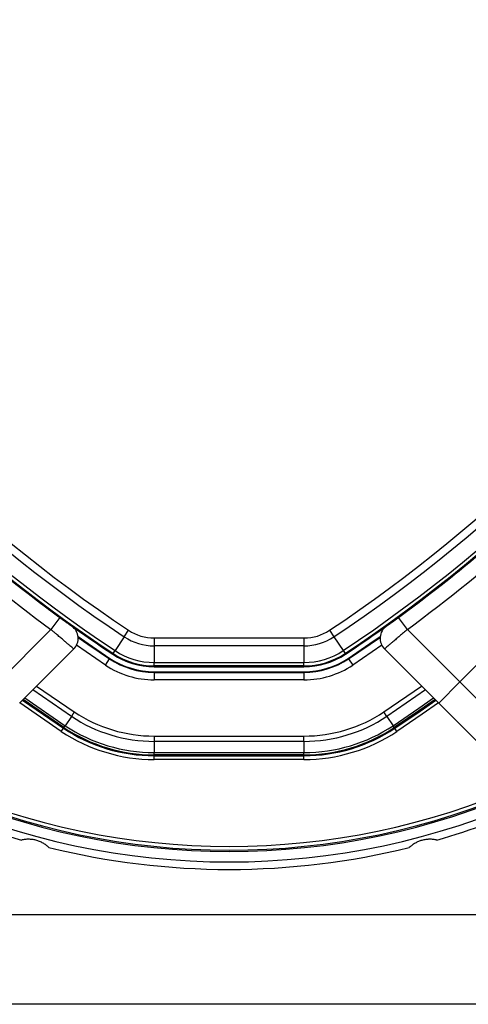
# Model space of a CAD drawing. Header units: millimetres. Extents: x 20 to 20084, y 40 to 15282.
# Tile 58 of 93: x 7819 to 7939, y 14786 to 15049. Entities that reach past the tile are written whole.
import ezdxf

# ---------------------------------------------------------------- set-up
doc = ezdxf.new("R2010")
doc.units = ezdxf.units.MM
doc.header["$LTSCALE"] = 2

msp = doc.modelspace()

# ---------------------------------------------------------------- linework, layer by layer
at = {"color": 7, "linetype": 'Continuous', "lineweight": 25}
for p, q in [((7826.51, 14891.63), (7829.69, 14889.27)), ((7920.06, 14889.27), (7923.25, 14891.63)), ((7829.69, 14889.27), (7827.33, 14886.05)), ((7922.43, 14886.05), (7920.06, 14889.27)), ((7813.31, 14872.03), (7827.33, 14886.05)), ((7846.92, 14884.09), (7848.07, 14885.82)), ((7901.68, 14885.82), (7902.84, 14884.09)), ((7922.43, 14886.05), (7936.44, 14872.03)), ((7846.92, 14884.09), (7844.46, 14880.39)), ((7854.9, 14883.76), (7894.85, 14883.76)), ((7854.9, 14883.76), (7854.9, 14881.68)), ((7894.85, 14883.76), (7894.85, 14881.68)), ((7902.84, 14884.09), (7905.3, 14880.39)), ((7833.43, 14880.84), (7818.97, 14866.38)), ((7843.95, 14879.63), (7844.46, 14880.39)), ((7894.85, 14881.68), (7854.9, 14881.68)), ((7854.9, 14881.68), (7854.9, 14877.23)), ((7894.85, 14881.68), (7894.85, 14877.23)), ((7905.3, 14880.39), (7905.81, 14879.63)), ((7930.79, 14866.38), (7916.33, 14880.84)), ((7841.89, 14876.52), (7842.99, 14878.19)), ((7843.09, 14878.33), (7842.99, 14878.19)), ((7843.95, 14879.63), (7843.83, 14879.44)), ((7905.81, 14879.63), (7905.93, 14879.44)), ((7906.67, 14878.33), (7906.76, 14878.19)), ((7906.76, 14878.19), (7907.87, 14876.52)), ((7943.83, 14879.41), (7936.44, 14872.03)), ((7854.9, 14877.23), (7894.85, 14877.23)), ((7854.9, 14876.31), (7854.9, 14877.23)), ((7894.85, 14876.31), (7854.9, 14876.31)), ((7854.9, 14876.31), (7854.9, 14876.09)), ((7854.9, 14876.09), (7894.85, 14876.09)), ((7894.85, 14876.31), (7894.85, 14877.23)), ((7894.85, 14876.31), (7894.85, 14876.09)), ((7854.9, 14874.76), (7854.9, 14874.59)), ((7854.9, 14874.76), (7894.85, 14874.76)), ((7854.9, 14874.59), (7854.9, 14872.59)), ((7854.9, 14874.59), (7894.85, 14874.59)), ((7894.85, 14872.59), (7854.9, 14872.59)), ((7894.85, 14874.76), (7894.85, 14874.59)), ((7894.85, 14874.59), (7894.85, 14872.59)), ((7930.79, 14866.38), (7936.44, 14872.03)), ((7936.44, 14872.03), (7948.54, 14859.94)), ((7940.94, 14856.22), (7930.79, 14866.38)), ((7832.79, 14862.85), (7831.13, 14860.35)), ((7833.58, 14864.03), (7832.79, 14862.85)), ((7916.97, 14862.85), (7916.18, 14864.03)), ((7916.97, 14862.85), (7918.63, 14860.35)), ((7830.11, 14858.83), (7830.67, 14859.66)), ((7830.81, 14859.87), (7830.67, 14859.66)), ((7830.81, 14859.87), (7831.13, 14860.35)), ((7918.95, 14859.87), (7918.63, 14860.35)), ((7918.95, 14859.87), (7919.09, 14859.66)), ((7919.64, 14858.83), (7919.09, 14859.66)), ((7854.9, 14857.58), (7894.85, 14857.58)), ((7854.9, 14857.58), (7854.9, 14856.17)), ((7894.85, 14856.17), (7894.85, 14857.58)), ((7894.85, 14856.17), (7854.9, 14856.17)), ((7854.9, 14856.17), (7854.9, 14853.17)), ((7894.85, 14856.17), (7894.85, 14853.17)), ((7854.9, 14853.17), (7894.85, 14853.17)), ((7854.9, 14852.58), (7854.9, 14853.17)), ((7894.85, 14852.58), (7854.9, 14852.58)), ((7854.9, 14852.58), (7854.9, 14852.34)), ((7854.9, 14852.34), (7894.85, 14852.34)), ((7854.9, 14851.34), (7854.9, 14852.34)), ((7894.85, 14851.34), (7854.9, 14851.34)), ((7894.85, 14852.58), (7894.85, 14853.17)), ((7894.85, 14852.58), (7894.85, 14852.34)), ((7894.85, 14851.34), (7894.85, 14852.34)), ((8011.18, 14785.99), (7738.58, 14785.99))]:
    msp.add_line(p, q, dxfattribs=at)
at = {"color": 8, "linetype": 'Continuous', "lineweight": 25}
for p, q in [((7841.89, 14876.52), (7834.14, 14881.81)), ((7915.61, 14881.81), (7907.87, 14876.52)), ((7832.79, 14862.85), (7822.51, 14869.92)), ((7823.52, 14870.93), (7833.58, 14864.03)), ((7916.18, 14864.03), (7926.23, 14870.93)), ((7927.25, 14869.92), (7916.97, 14862.85)), ((7819.76, 14867.17), (7830.67, 14859.66)), ((7830.81, 14859.87), (7819.94, 14867.34)), ((7820.36, 14867.76), (7831.13, 14860.35)), ((7830.11, 14858.83), (7819.04, 14866.45)), ((7773.54, 14809.99), (7975.67, 14809.99))]:
    msp.add_line(p, q, dxfattribs=at)
at = {"color": 7, "linetype": 'Continuous', "lineweight": 25, "flags": 128}
for points in [[(7834.57, 14884.16), (7837.3, 14882.26), (7843.09, 14878.33)], [(7834.59, 14883.93), (7837.21, 14882.11), (7842.99, 14878.19)], [(7906.67, 14878.33), (7912.46, 14882.26), (7915.19, 14884.16)], [(7906.76, 14878.19), (7912.54, 14882.11), (7915.16, 14883.93)], [(7919.09, 14859.66), (7925.84, 14864.24), (7930, 14867.17)]]:
    msp.add_lwpolyline(points, dxfattribs=at)
at = {"color": 8, "linetype": 'Continuous', "lineweight": 25, "flags": 128}
for points in [[(7918.63, 14860.35), (7925.5, 14865.02), (7929.4, 14867.76)], [(7929.82, 14867.34), (7925.75, 14864.48), (7918.95, 14859.87)], [(7930.72, 14866.45), (7926.41, 14863.42), (7919.64, 14858.83)]]:
    msp.add_lwpolyline(points, dxfattribs=at)
at = {"color": 7, "linetype": 'Continuous', "lineweight": 25}
for centre, radius, start, end in [((7874.88, 15021.99), 260, 0, 180), ((7874.88, 15021.99), 198, 335.8585, 133.5556), ((8065.37, 15212.48), 394.42, 213.6328, 236.3672), ((8065.37, 15212.48), 392.33, 213.6328, 236.3672), ((7684.38, 15212.48), 392.33, 303.6328, 326.3672), ((7684.38, 15212.48), 394.42, 303.6328, 326.3672), ((8065.37, 15212.48), 399.78, 213.6328, 236.3672), ((8065.37, 15212.48), 398.86, 213.6328, 236.3672), ((7684.38, 15212.48), 398.86, 303.6328, 326.3672), ((7684.38, 15212.48), 399.78, 303.6328, 326.3672), ((8065.37, 15212.48), 400, 228.1529, 236.3672), ((7684.38, 15212.48), 400, 303.6328, 311.8471), ((8066.48, 15211.66), 404, 227.9276, 233.7036), ((7683.28, 15211.66), 404, 306.2964, 312.0724), ((8065.37, 15212.48), 400, 229.1474, 236.3672), ((7684.38, 15212.48), 400, 303.6328, 310.8526), ((7830.6, 14883.66), 4, 315, 54.2779), ((7854.9, 14896.09), 12.33, 236.3672, 270), ((7894.85, 14896.09), 12.33, 270, 303.6328), ((7919.16, 14883.66), 4, 125.7221, 225), ((7854.9, 14896.09), 14.42, 236.3672, 270), ((7894.85, 14896.09), 14.42, 270, 303.6328), ((7854.9, 14896.09), 18.86, 236.3672, 270), ((7894.85, 14896.09), 18.86, 270, 303.6328), ((7854.9, 14896.09), 21.5, 236.3672, 270), ((7854.9, 14896.09), 21.33, 236.3672, 270), ((7854.9, 14896.09), 20, 236.3672, 270), ((7854.9, 14896.09), 19.78, 236.3672, 270), ((7894.85, 14896.09), 19.78, 270, 303.6328), ((7894.85, 14896.09), 20, 270, 303.6328), ((7894.85, 14896.09), 21.33, 270, 303.6328), ((7894.85, 14896.09), 21.5, 270, 303.6328), ((7854.9, 14896.09), 23.5, 236.3672, 270), ((7894.85, 14896.09), 23.5, 270, 303.6328), ((7854.9, 14896.09), 39.92, 236.3672, 270), ((7854.9, 14896.09), 38.51, 236.3672, 270), ((7894.85, 14896.09), 38.51, 270, 303.6328), ((7894.85, 14896.09), 39.92, 270, 303.6328), ((7854.9, 14896.09), 43.76, 236.3672, 270), ((7854.9, 14896.09), 43.51, 236.3672, 270), ((7854.9, 14896.09), 42.92, 236.3672, 270), ((7894.85, 14896.09), 42.92, 270, 303.6328), ((7894.85, 14896.09), 43.51, 270, 303.6328), ((7894.85, 14896.09), 43.76, 270, 303.6328), ((7854.9, 14896.09), 44.76, 236.3672, 270), ((7894.85, 14896.09), 44.76, 270, 303.6328), ((7874.88, 15021.99), 195.2, 246.1724, 293.8276), ((7874.88, 15021.99), 198, 245.8585, 294.1415), ((7874.88, 15021.99), 200, 245.6403, 253.9094), ((7874.88, 15021.99), 200, 286.0906, 294.3597), ((7874.88, 15021.99), 200, 256.0906, 283.9094)]:
    msp.add_arc(centre, radius, start, end, dxfattribs=at)
at = {"color": 8, "linetype": 'Continuous', "lineweight": 25}
for radius, start, end in [(195.2, 336.1724, 133.2502), (194.87, 336.2097, 133.3112), (193.87, 336.3244, 132.5316), (194.87, 246.2097, 293.7903), (193.87, 246.3244, 293.6756)]:
    msp.add_arc((7874.88, 15021.99), radius, start, end, dxfattribs=at)
at = {"color": 7, "linetype": 'Continuous', "lineweight": 25}
for points, knots in [([(7829.69, 14889.27), (7829.94, 14889.09), (7830.56, 14888.64), (7831.47, 14887.97), (7832.28, 14887.38), (7832.83, 14886.99), (7832.9, 14886.94), (7832.94, 14886.91)], [0, 0, 0, 0, 0.148936, 0.363368, 0.575824, 0.787673, 1, 1, 1, 1]), ([(7916.82, 14886.91), (7916.83, 14886.92), (7916.87, 14886.95), (7917.25, 14887.22), (7917.98, 14887.75), (7918.96, 14888.46), (7919.7, 14889), (7920.06, 14889.27)], [0, 0, 0, 0, 0.133305, 0.348506, 0.565602, 0.783043, 1, 1, 1, 1]), ([(7833.43, 14880.84), (7833.43, 14880.84), (7833.42, 14880.85), (7833.35, 14880.9), (7833.25, 14880.99), (7833.1, 14881.12), (7832.85, 14881.33), (7832.53, 14881.6), (7832.13, 14881.94), (7831.69, 14882.32), (7831.18, 14882.75), (7830.62, 14883.22), (7830.18, 14883.6), (7829.72, 14883.99), (7829.24, 14884.41), (7828.79, 14884.79), (7828.27, 14885.23), (7827.8, 14885.64), (7827.45, 14885.94), (7827.33, 14886.05)], [0, 0, 0, 0, 0.052162, 0.104682, 0.158329, 0.212364, 0.264417, 0.370255, 0.424162, 0.476376, 0.582541, 0.636613, 0.689326, 0.742402, 0.796623, 0.851239, 0.888123, 0.962485, 1, 1, 1, 1]), ([(7922.43, 14886.05), (7922.09, 14885.75), (7921.4, 14885.16), (7920.39, 14884.3), (7919.44, 14883.48), (7918.58, 14882.75), (7917.82, 14882.1), (7917.2, 14881.58), (7916.73, 14881.18), (7916.47, 14880.96), (7916.35, 14880.85), (7916.33, 14880.84), (7916.33, 14880.84)], [0, 0, 0, 0, 0.107008, 0.217164, 0.324349, 0.434707, 0.54168, 0.651826, 0.757863, 0.867007, 0.933137, 1, 1, 1, 1]), ([(7826.8, 14827.85), (7826.57, 14828.06), (7826.09, 14828.48), (7825.25, 14829.02), (7824.31, 14829.48), (7823.34, 14829.8), (7822.35, 14829.99), (7821.38, 14830.06), (7820.39, 14830.01), (7819.76, 14829.89), (7819.45, 14829.82)], [0, 0, 0, 0, 0.125658, 0.254213, 0.380096, 0.510315, 0.625689, 0.744467, 0.870637, 1, 1, 1, 1]), ([(7930.31, 14829.82), (7930, 14829.88), (7929.38, 14830.01), (7928.38, 14830.06), (7927.34, 14829.99), (7926.33, 14829.78), (7925.39, 14829.45), (7924.51, 14829.02), (7923.68, 14828.49), (7923.2, 14828.07), (7922.96, 14827.85)], [0, 0, 0, 0, 0.125658, 0.254213, 0.380096, 0.510315, 0.625689, 0.744467, 0.870637, 1, 1, 1, 1])]:
    msp.add_open_spline(points, degree=3, knots=knots, dxfattribs=at)

doc.saveas('drawing.dxf')
